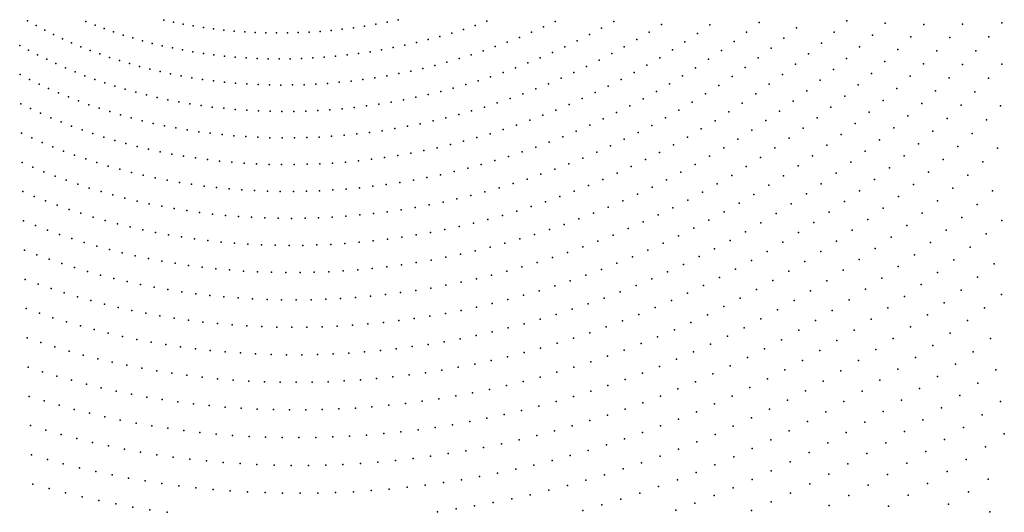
# Model space of a CAD drawing. Header units: metres. Extents: x -51 to 51, y -51 to 51.
# Tile 17 of 46: x 0.01 to 12.69, y -12.72 to -6.37. Entities that reach past the tile are written whole.
import ezdxf

# ---------------------------------------------------------------- set-up
doc = ezdxf.new("R2010")
doc.units = ezdxf.units.M
for name, color, linetype in [('CLASS_2_GROUND', 7, 'CONTINUOUS'), ('CLASS_3_LOW_VEGETATION', 7, 'CONTINUOUS'), ('CLASS_4_MED_VEGETATION', 7, 'CONTINUOUS')]:
    doc.layers.add(name, color=color, linetype=linetype)

msp = doc.modelspace()

# ---------------------------------------------------------------- linework, layer by layer
at = {"layer": 'CLASS_2_GROUND'}
for p in [(0.107618, -6.387094, 53.879997), (0.21743, -6.447335, 54.509998), (0.85998, -6.394431, 54.52), (0.976741, -6.441367, 55.149998), (1.861907, -6.375693, 56.419998), (1.987441, -6.403679, 57.049999), (2.114435, -6.429229, 57.68), (2.243238, -6.452166, 58.309998), (0.328906, -6.505692, 55.139999), (0.442404, -6.562104, 55.77), (1.09532, -6.486167, 55.779999), (1.216075, -6.528709, 56.41), (1.338172, -6.569088, 57.039997), (2.373014, -6.472715, 58.939999), (2.504108, -6.490708, 59.57), (2.63647, -6.506107, 60.199997), (2.770049, -6.518874, 60.829998), (2.905194, -6.528795, 61.459999), (3.041055, -6.536181, 62.09), (0.006337, -6.701997, 57.02), (0.55789, -6.616522, 56.399998), (0.675327, -6.668894, 57.029999), (0.79509, -6.719121, 57.66), (1.461965, -6.607189, 57.669998), (1.587413, -6.642968, 58.299999), (1.714472, -6.676379, 58.93), (1.843507, -6.707266, 59.559998), (0.120059, -6.763935, 57.649998), (0.235864, -6.823925, 58.279999), (0.916324, -6.767244, 58.289997), (1.039397, -6.813173, 58.919998), (1.973655, -6.735803, 60.189999), (2.105277, -6.761844, 60.82), (2.238327, -6.785347, 61.449997), (2.372754, -6.806269, 62.079998), (0.354138, -6.881894, 58.91), (0.47401, -6.937827, 59.539997), (1.164269, -6.856859, 59.549999), (1.2909, -6.898253, 60.18), (1.41967, -6.937226, 60.809998), (1.549693, -6.973893, 61.439999), (0.013067, -7.078988, 60.789997), (0.59586, -6.991655, 60.169998), (0.719651, -7.043331, 60.799999), (0.845346, -7.092802, 61.43), (1.681345, -7.008133, 62.07), (0.133179, -7.140759, 61.419998), (0.25537, -7.200474, 62.049999), (0.973339, -7.139962, 62.059998)]:
    msp.add_point(p, dxfattribs=at)
at = {"layer": 'CLASS_3_LOW_VEGETATION'}
for p in [(4.449638, -6.453731, 68.389999), (4.594071, -6.429317, 69.019997), (4.738929, -6.401857, 69.650002), (4.884151, -6.37133, 70.279999), (5.873371, -6.445302, 77.199997), (6.024045, -6.391556, 77.830002), (6.753122, -6.465225, 83.489998), (6.907029, -6.393645, 84.119995), (7.660374, -6.393683, 89.779999), (8.273834, -6.433898, 94.809998), (8.898358, -6.439524, 99.839996), (9.533029, -6.408787, 104.869995), (10.663071, -6.387788, 114.299995), (11.155873, -6.41743, 118.699997), (11.652947, -6.431557, 123.099998), (3.177976, -6.54083, 62.719997), (3.315905, -6.542706, 63.349998), (3.454786, -6.541778, 63.98), (3.594963, -6.537796, 64.610001), (3.73558, -6.531158, 65.239998), (3.87698, -6.521626, 65.869995), (4.019105, -6.50917, 66.5), (4.161898, -6.493765, 67.129997), (4.305693, -6.475121, 67.760002), (5.421057, -6.587117, 75.309998), (5.571811, -6.543069, 75.939995), (5.722605, -6.495802, 76.57), (6.598774, -6.533451, 82.860001), (7.347262, -6.563508, 88.519997), (7.504185, -6.480311, 89.150002), (8.11509, -6.532996, 94.18), (8.738498, -6.550335, 99.209999), (9.371921, -6.532603, 104.239998), (10.014425, -6.47801, 109.269997), (10.501146, -6.532124, 113.669998), (10.992802, -6.570963, 118.07), (11.489006, -6.594373, 122.469994), (4.969268, -6.7004, 73.419998), (5.119518, -6.665926, 74.049995), (5.270001, -6.628282, 74.68), (6.133351, -6.718438, 80.970001), (6.288619, -6.660246, 81.599998), (6.443649, -6.598721, 82.229996), (7.031497, -6.719608, 87.259995), (7.189677, -6.643273, 87.889999), (7.795572, -6.719697, 92.919998), (7.955777, -6.628095, 93.549995), (8.577035, -6.658127, 98.579994), (9.209361, -6.652818, 103.610001), (9.851452, -6.610855, 108.639999), (10.336577, -6.6741, 113.040001), (10.826912, -6.722167, 117.439995), (2.508928, -6.824421, 62.709999), (2.645965, -6.840061, 63.34), (4.07579, -6.84202, 69.639999), (4.223319, -6.826149, 70.269997), (4.371456, -6.807237, 70.900002), (4.52014, -6.785259, 71.529999), (4.669723, -6.759908, 72.159996), (4.819315, -6.731719, 72.790001), (5.822382, -6.824861, 79.709999), (5.977917, -6.773306, 80.339996), (6.87238, -6.792935, 86.629997), (7.634548, -6.807798, 92.290001), (8.414846, -6.761834, 97.949997), (9.046254, -6.768315, 102.979996), (9.686861, -6.740055, 108.009995), (10.17022, -6.812393, 112.409996), (11.322072, -6.754892, 121.839996), (2.784229, -6.853005, 63.969997), (2.923669, -6.863218, 64.599998), (3.064231, -6.870664, 65.229996), (3.20628, -6.875112, 65.860001), (3.348924, -6.876911, 66.489998), (3.492526, -6.875843, 67.119995), (3.637029, -6.871873, 67.75), (3.782377, -6.864974, 68.379997), (3.92893, -6.854876, 69.010002), (5.355419, -6.960103, 77.82), (5.510856, -6.918417, 78.449997), (5.666394, -6.87346, 79.080002), (6.553681, -6.928466, 85.369995), (6.713222, -6.862409, 86), (7.309908, -6.973942, 91.029999), (7.472778, -6.892398, 91.659996), (8.087395, -6.958564, 96.689995), (8.251609, -6.861981, 97.32), (8.881036, -6.881311, 102.349998), (9.521566, -6.864433, 107.379997), (10.003004, -6.945762, 111.779999), (10.659063, -6.869653, 116.809998), (11.153005, -6.911666, 121.209999), (1.814581, -7.039901, 62.699997), (1.949355, -7.069152, 63.329998), (2.086052, -7.095717, 63.959999), (4.735545, -7.094754, 75.299995), (4.889931, -7.065991, 75.93), (5.045106, -7.033722, 76.559998), (5.200146, -6.998531, 77.189995), (6.233733, -7.050354, 84.110001), (6.393828, -6.991111, 84.739998), (7.146856, -7.051528, 90.400002), (7.92228, -7.051577, 96.059998), (8.547868, -7.09534, 101.089996), (8.71502, -6.990138, 101.720001), (9.18588, -7.103391, 106.119995), (9.353983, -6.986317, 106.75), (9.833322, -7.076653, 111.149994), (10.490191, -7.01212, 116.18), (10.982749, -7.063329, 120.579994), (11.480289, -7.099223, 124.979996), (1.102722, -7.184871, 62.689999), (1.233887, -7.227431, 63.32), (2.22376, -7.119802, 64.589996), (2.362861, -7.141245, 65.220001), (2.503304, -7.160007, 65.849998), (2.64504, -7.176049, 66.479996), (2.788453, -7.189162, 67.110001), (2.932616, -7.199642, 67.739998), (3.07791, -7.207291, 68.369995), (3.224283, -7.212073, 69), (3.371679, -7.213956, 69.629997), (3.52048, -7.212691, 70.260002), (3.66975, -7.208666, 70.889999), (3.81987, -7.201646, 71.519997), (3.970782, -7.1916, 72.150002), (4.122427, -7.178502, 72.779999), (4.27518, -7.162062, 73.409996), (4.428107, -7.142765, 74.040001), (4.581582, -7.120337, 74.669998), (5.752237, -7.208124, 82.220001), (5.912652, -7.159035, 82.849998), (6.07303, -7.106576, 83.479996), (6.819232, -7.196213, 89.139999), (6.983274, -7.125617, 89.769997), (7.589192, -7.227349, 94.799995), (7.755898, -7.141491, 95.43), (8.379655, -7.196909, 100.459999), (9.015612, -7.217906, 105.489998), (9.662965, -7.202627, 110.519997), (10.318678, -7.152127, 115.549995), (10.809674, -7.212557, 119.949997), (0.379605, -7.25808, 62.68), (0.506293, -7.313497, 63.309998), (1.36679, -7.267593, 63.949997), (1.501387, -7.305314, 64.580002), (1.638083, -7.340445, 65.209999), (5.270998, -7.335644, 80.330002), (5.431567, -7.296253, 80.959999), (5.591854, -7.253859, 81.589996), (6.489605, -7.327343, 87.879997), (6.654802, -7.263321, 88.509995), (7.421804, -7.309633, 94.169998), (8.210011, -7.295343, 99.829994), (8.844106, -7.32871, 104.860001), (9.490265, -7.326049, 109.889999), (10.146331, -7.287116, 114.919998), (10.635603, -7.356668, 119.32), (11.305929, -7.257769, 124.349998), (0.020476, -7.455972, 64.559998), (0.634507, -7.366725, 63.939999), (0.764651, -7.417693, 64.57), (0.896685, -7.466349, 65.199997), (1.775936, -7.373135, 65.839996), (1.915346, -7.403246, 66.470001), (2.056265, -7.430739, 67.099998), (2.198644, -7.455568, 67.729996), (2.342889, -7.477551, 68.360001), (4.474693, -7.482022, 77.18), (4.633467, -7.459018, 77.809998), (4.792275, -7.433064, 78.439995), (4.951509, -7.403865, 79.07), (5.111105, -7.371398, 79.699997), (6.15943, -7.444171, 86.619995), (6.324606, -7.387489, 87.25), (7.085269, -7.463487, 92.909996), (7.253805, -7.388344, 93.540001), (7.868939, -7.480258, 98.57), (8.039893, -7.389623, 99.199997), (8.67235, -7.434735, 104.229996), (9.316165, -7.445707, 109.259995), (9.971464, -7.419566, 114.290001), (11.130405, -7.411105, 123.719994), (0.146978, -7.517564, 65.189995), (0.275555, -7.576991, 65.82), (1.030568, -7.512644, 65.830002), (1.166718, -7.55646, 66.459999), (1.304173, -7.597882, 67.089996), (2.488037, -7.496924, 68.989998), (2.634493, -7.513515, 69.619995), (2.782202, -7.527282, 70.25), (2.931112, -7.538192, 70.879997), (3.081628, -7.546018, 71.510002), (3.232774, -7.551091, 72.139999), (3.384953, -7.5532, 72.769997), (3.538108, -7.55231, 73.400002), (3.692182, -7.548391, 74.029999), (3.847575, -7.541176, 74.659996), (4.003307, -7.531094, 75.290001), (4.159779, -7.517893, 75.919998), (4.316928, -7.501544, 76.549995), (5.663064, -7.593909, 84.729996), (5.828821, -7.547195, 85.360001), (5.994144, -7.497402, 85.989998), (6.746411, -7.603497, 91.650002), (6.91581, -7.535488, 92.279999), (7.697222, -7.567247, 97.939995), (8.498616, -7.538113, 103.599998), (9.141666, -7.560472, 108.629997), (9.79503, -7.548202, 113.659996), (10.458837, -7.49826, 118.689995), (10.952009, -7.561944, 123.089996), (0.406169, -7.634203, 66.449997), (0.538783, -7.689147, 67.080002), (1.443346, -7.636802, 67.720001), (1.584191, -7.673172, 68.349998), (1.726663, -7.706947, 68.979996), (1.871186, -7.737971, 69.610001), (5.168035, -7.712593, 82.839996), (5.332833, -7.676412, 83.470001), (5.497866, -7.636857, 84.099998), (6.406724, -7.728869, 90.389999), (6.576693, -7.667954, 91.019997), (7.351323, -7.730736, 96.68), (7.524816, -7.650589, 97.309998), (8.149146, -7.732669, 102.339996), (8.324807, -7.636742, 102.970001), (8.965012, -7.672586, 108), (9.618044, -7.671834, 113.029999), (10.280334, -7.635993, 118.059998), (10.771705, -7.708885, 122.459999), (0.028086, -7.83295, 68.330002), (0.673829, -7.741731, 67.709999), (0.810325, -7.791978, 68.339996), (0.948697, -7.839808, 68.970001), (2.016767, -7.766417, 70.239998), (2.163828, -7.792138, 70.869995), (2.312318, -7.815094, 71.5), (2.462185, -7.835242, 72.129997), (2.613857, -7.852385, 72.760002), (4.187341, -7.860217, 79.059998), (4.349365, -7.84385, 79.689995), (4.512014, -7.824242, 80.32), (4.675222, -7.801367, 80.949997), (4.838926, -7.775201, 81.580002), (5.003535, -7.745417, 82.209999), (6.065843, -7.84048, 89.129997), (6.236578, -7.786251, 89.759995), (7.177755, -7.806784, 96.049995), (7.973109, -7.824371, 101.709999), (8.788139, -7.779832, 107.369995), (9.438727, -7.79282, 112.399994), (10.101123, -7.768616, 117.43), (10.590532, -7.850614, 121.829994), (0.161455, -7.89435, 68.959999), (0.296417, -7.953479, 69.589996), (1.088904, -7.88517, 69.599998), (1.2309, -7.928015, 70.229996), (1.375127, -7.968214, 70.860001), (2.76632, -7.866791, 73.389999), (2.92, -7.878274, 74.019997), (3.07484, -7.886798, 74.650002), (3.230785, -7.892326, 75.279999), (3.388259, -7.894618, 75.909996), (3.546239, -7.894042, 76.540001), (3.705151, -7.890372, 77.169998), (3.864931, -7.883573, 77.799995), (4.025522, -7.873616, 78.43), (5.555115, -7.981032, 87.239998), (5.72528, -7.937666, 87.869995), (5.895545, -7.890821, 88.5), (6.829289, -7.947972, 94.790001), (7.00372, -7.879193, 95.419998), (7.795821, -7.912829, 101.079994), (8.429327, -7.985096, 106.110001), (8.609241, -7.884369, 106.739998), (9.259045, -7.908821, 111.769997), (9.919402, -7.898599, 116.799995), (10.406673, -7.989717, 121.199997), (0.433411, -8.010283, 70.220001), (0.572397, -8.064713, 70.849998), (0.713332, -8.116715, 71.479996), (1.520568, -8.005877, 71.489998), (1.667659, -8.040886, 72.119995), (1.816353, -8.073196, 72.75), (1.966599, -8.102761, 73.379997), (5.045413, -8.090738, 85.349998), (5.214869, -8.057714, 85.979996), (5.385119, -8.020936, 86.610001), (6.479042, -8.075063, 93.529999), (6.654537, -8.013127, 94.159996), (7.440195, -8.077613, 99.82), (7.618317, -7.997079, 100.449997), (8.249465, -8.081004, 105.479996), (9.077156, -8.022109, 111.139999), (9.737164, -8.023486, 116.169998), (0.03683, -8.209918, 72.099998), (0.856673, -8.166189, 72.110001), (1.001383, -8.21318, 72.739998), (2.118843, -8.129411, 74.010002), (2.272043, -8.153351, 74.639999), (2.426641, -8.17442, 75.269997), (2.582584, -8.192579, 75.900002), (2.739816, -8.20779, 76.529999), (2.898785, -8.219836, 77.159996), (3.058431, -8.229025, 77.790001), (3.219198, -8.235153, 78.419998), (3.381028, -8.238185, 79.049995), (3.543862, -8.238087, 79.68), (3.708142, -8.234601, 80.309998), (3.872804, -8.228137, 80.939995), (4.038287, -8.218449, 81.57), (4.20453, -8.205506, 82.199997), (4.37147, -8.189281, 82.830002), (4.539543, -8.169473, 83.459999), (4.707685, -8.146594, 84.089996), (4.87633, -8.120357, 84.720001), (5.95324, -8.238072, 91.639999), (6.128566, -8.18732, 92.269997), (6.303857, -8.132988, 92.900002), (7.082397, -8.22754, 98.559998), (7.26153, -8.154431, 99.189995), (8.06777, -8.174126, 104.849998), (8.710943, -8.235995, 109.879997), (8.894095, -8.131524, 110.509995), (9.552545, -8.145663, 115.540001), (10.222139, -8.123615, 120.57), (10.713603, -8.209003, 124.969994), (0.176106, -8.271126, 72.729996), (0.317958, -8.329934, 73.360001), (1.147911, -8.257594, 73.369995), (1.296213, -8.299388, 74), (1.446239, -8.338511, 74.629997), (5.427242, -8.369329, 89.75), (5.602255, -8.329237, 90.379997), (5.777949, -8.285259, 91.009995), (6.722505, -8.363064, 97.299995), (6.90236, -8.297366, 97.93), (7.703128, -8.347977, 103.589996), (7.886301, -8.262467, 104.220001), (8.525782, -8.337667, 109.25), (9.366586, -8.263906, 114.909996), (10.035046, -8.254811, 119.939995), (10.5243, -8.349341, 124.339996), (0.461331, -8.386321, 73.989998), (0.606687, -8.440224, 74.619995), (0.753983, -8.491592, 75.25), (1.598455, -8.374822, 75.259995), (1.75179, -8.408458, 75.889999), (1.906703, -8.439289, 76.519997), (2.063142, -8.467271, 77.150002), (2.221056, -8.492361, 77.779999), (4.729791, -8.495047, 87.229996), (4.903939, -8.4686, 87.860001), (5.078015, -8.438991, 88.489998), (5.252472, -8.405909, 89.119995), (6.362125, -8.483406, 96.040001), (6.542403, -8.425074, 96.669998), (7.519326, -8.429671, 102.959999), (8.340711, -8.43443, 108.619995), (8.992013, -8.487458, 113.649994), (9.180393, -8.377087, 114.279999), (9.846448, -8.382018, 119.309998), (10.333323, -8.485641, 123.709999), (0.046252, -8.586876, 75.869995), (0.903175, -8.540376, 75.879997), (1.054742, -8.586462, 76.509995), (2.380911, -8.514374, 78.409996), (2.541614, -8.533546, 79.040001), (2.703628, -8.549707, 79.669998), (2.866898, -8.562816, 80.299995), (3.031365, -8.572834, 80.93), (3.197497, -8.579531, 81.559998), (3.364186, -8.583253, 82.189995), (3.531896, -8.583778, 82.82), (3.700567, -8.581074, 83.449997), (3.870138, -8.575109, 84.080002), (4.041068, -8.565607, 84.709999), (4.212248, -8.553019, 85.339996), (4.384139, -8.537081, 85.970001), (4.556675, -8.517765, 86.599998), (6.000811, -8.589457, 94.779999), (6.181746, -8.538074, 95.409996), (7.151188, -8.580758, 101.699997), (7.335492, -8.507107, 102.329994), (7.966027, -8.618359, 107.360001), (8.153761, -8.528341, 107.989998), (8.803583, -8.592796, 113.019997), (9.466119, -8.623261, 118.049995), (9.657467, -8.504045, 118.68), (10.141809, -8.616648, 123.079994), (0.191918, -8.647871, 76.5), (0.339645, -8.706378, 77.129997), (1.207591, -8.629921, 77.139999), (1.362195, -8.67065, 77.769997), (1.518506, -8.708602, 78.400002), (1.676474, -8.743731, 79.029999), (5.460103, -8.720712, 92.889999), (5.640179, -8.68057, 93.519997), (5.820439, -8.636825, 94.150002), (6.78148, -8.716736, 100.439995), (6.966494, -8.650632, 101.07), (7.778653, -8.703534, 106.729996), (8.613097, -8.695268, 112.389999), (9.274577, -8.737322, 117.419998), (9.947749, -8.744846, 122.449997), (0.489927, -8.762315, 77.759995), (0.641653, -8.81568, 78.389999), (0.79531, -8.866403, 79.019997), (1.836584, -8.775884, 79.659996), (1.997714, -8.805224, 80.290001), (2.160344, -8.831613, 80.919998), (2.32442, -8.855004, 81.549995), (2.489888, -8.875359, 82.18), (4.564348, -8.868337, 89.739998), (4.742475, -8.845922, 90.369995), (4.921127, -8.820006, 91), (5.10024, -8.79057, 91.629997), (5.280279, -8.757269, 92.259995), (6.410257, -8.838061, 99.18), (6.596223, -8.779078, 99.809998), (7.401074, -8.863257, 105.470001), (7.589597, -8.785791, 106.099998), (8.421672, -8.793773, 111.759995), (9.080802, -8.848508, 116.790001), (9.753346, -8.867771, 121.82), (0.056354, -8.963823, 79.639999), (0.95085, -8.914433, 79.650002), (1.108227, -8.959723, 80.279999), (1.267941, -9.002145, 80.909996), (2.657234, -8.892472, 82.809998), (2.825317, -8.906623, 83.439995), (2.99462, -8.917618, 84.07), (3.165084, -8.925422, 84.699997), (3.33665, -8.929997, 85.330002), (3.509803, -8.931098, 85.959999), (3.68339, -8.929106, 86.589996), (3.857893, -8.923785, 87.220001), (4.033252, -8.915107, 87.849998), (4.2094, -8.903037, 88.479996), (4.386816, -8.887281, 89.110001), (5.853682, -8.991432, 97.290001), (6.039182, -8.944024, 97.919998), (6.22473, -8.892905, 98.549995), (7.211004, -8.937767, 104.839996), (8.037416, -8.977886, 110.5), (8.230472, -8.887301, 111.129997), (8.885928, -8.955654, 116.159996), (9.556533, -8.987817, 121.189995), (0.208408, -9.024594, 80.269997), (0.362519, -9.082768, 80.900002), (1.428847, -9.041799, 81.540001), (1.591441, -9.078568, 82.169998), (1.75567, -9.112411, 82.799995), (5.297641, -9.111894, 95.400002), (5.482565, -9.075522, 96.029999), (5.668304, -9.035148, 96.659996), (6.830858, -9.074335, 103.579994), (7.020537, -9.008402, 104.209999), (7.844764, -9.063545, 109.869995), (8.69114, -9.057698, 115.529999), (9.358458, -9.103759, 120.559998), (0.518644, -9.138294, 81.529999), (0.677297, -9.191079, 82.159996), (0.837312, -9.241145, 82.790001), (1.921483, -9.143279, 83.43), (2.089385, -9.171004, 84.059998), (2.258203, -9.195786, 84.689995), (2.428439, -9.217468, 85.32), (2.600037, -9.236008, 85.949997), (2.772939, -9.251366, 86.580002), (4.19698, -9.254816, 91.619995), (4.378864, -9.239923, 92.25), (4.561425, -9.221516, 92.879997), (4.745157, -9.199277, 93.509995), (4.928868, -9.173749, 94.139999), (5.113052, -9.144629, 94.769997), (6.258482, -9.250837, 101.689995), (6.449202, -9.195957, 102.32), (6.639833, -9.137267, 102.949997), (7.455474, -9.224924, 108.610001), (7.650392, -9.146217, 109.239998), (8.297775, -9.250799, 114.269997), (8.494322, -9.15678, 114.899994), (9.160326, -9.214472, 119.93), (9.838915, -9.237844, 124.959999), (0.067134, -9.340759, 83.409996), (0.999199, -9.28841, 83.419998), (1.162909, -9.332828, 84.049995), (1.328391, -9.374349, 84.68), (2.947651, -9.263326, 87.209999), (3.122984, -9.272197, 87.839996), (3.299441, -9.277775, 88.470001), (3.476961, -9.280025, 89.099998), (3.655483, -9.278911, 89.729996), (3.835507, -9.274168, 90.360001), (4.01584, -9.26622, 90.989998), (5.876504, -9.349575, 100.43), (6.067749, -9.301918, 101.059998), (7.065457, -9.369608, 107.349998), (7.261224, -9.298787, 107.979996), (8.099332, -9.341805, 113.639999), (8.959987, -9.322207, 119.299995), (9.637689, -9.357374, 124.329994), (0.225576, -9.401295, 84.040001), (0.386071, -9.459125, 84.669998), (1.496169, -9.412834, 85.309998), (1.665043, -9.448412, 85.939995), (1.835532, -9.480954, 86.57), (2.007581, -9.510417, 87.199997), (5.115856, -9.501247, 97.909996), (5.305566, -9.468912, 98.540001), (5.495625, -9.432869, 99.169998), (5.685962, -9.393096, 99.799995), (6.674222, -9.498612, 106.089996), (6.87053, -9.435647, 106.720001), (7.701593, -9.510738, 112.379997), (7.900191, -9.428764, 113.009995), (8.759781, -9.424751, 118.669998), (9.434074, -9.47392, 123.699997), (0.548573, -9.514199, 85.299995), (0.713033, -9.566464, 85.93), (0.879989, -9.615818, 86.559998), (2.181134, -9.536757, 87.830002), (2.356719, -9.559791, 88.459999), (2.533113, -9.579751, 89.089996), (2.710837, -9.596465, 89.720001), (2.889834, -9.609896, 90.349998), (3.070042, -9.620003, 90.979996), (3.251988, -9.626552, 91.610001), (3.434434, -9.629893, 92.239998), (3.617905, -9.629805, 92.869995), (3.802336, -9.626253, 93.5), (3.987663, -9.619206, 94.129997), (4.174406, -9.608378, 94.759995), (4.361324, -9.594237, 95.389999), (4.548939, -9.576511, 96.019997), (4.737182, -9.555174, 96.650002), (4.925984, -9.530198, 97.279999), (6.282379, -9.612024, 104.829994), (6.477756, -9.557657, 105.459999), (7.501305, -9.589633, 111.75), (8.354371, -9.619645, 117.409996), (8.557503, -9.524262, 118.040001), (9.230452, -9.585145, 123.07), (0.078, -9.717688, 87.18), (1.048222, -9.662309, 87.189995), (1.218263, -9.705842, 87.82), (1.390061, -9.746371, 88.449997), (5.694191, -9.753493, 102.939995), (5.890528, -9.70995, 103.57), (6.085827, -9.663287, 104.199997), (7.100617, -9.734457, 110.489998), (7.301737, -9.663602, 111.119995), (8.151653, -9.709904, 116.779999), (9.02458, -9.693323, 122.439995), (0.243423, -9.77797, 87.809998), (0.410301, -9.835446, 88.439995), (0.579179, -9.890056, 89.07), (1.563562, -9.783851, 89.079994), (1.739312, -9.818129, 89.709999), (1.916058, -9.84936, 90.339996), (2.094341, -9.877406, 90.970001), (4.913543, -9.888522, 100.419998), (5.107972, -9.860511, 101.049995), (5.302838, -9.828741, 101.68), (5.498668, -9.792856, 102.309998), (6.698753, -9.863297, 109.229996), (6.899195, -9.801291, 109.860001), (7.743085, -9.879138, 115.519997), (7.947072, -9.797055, 116.149994), (8.817696, -9.797297, 121.809998), (0.750006, -9.941751, 89.699997), (0.922732, -9.990479, 90.329994), (2.274104, -9.902225, 91.599998), (2.455288, -9.923775, 92.229996), (2.63844, -9.941853, 92.860001), (2.822289, -9.956731, 93.489998), (3.007377, -9.968222, 94.119995), (3.193643, -9.976286, 94.75), (3.381024, -9.980887, 95.379997), (3.570065, -9.981776, 96.009995), (3.759481, -9.979339, 96.639999), (3.949818, -9.973338, 97.269997), (4.141007, -9.963743, 97.900002), (4.332983, -9.950521, 98.529999), (4.526282, -9.93337, 99.159996), (4.719623, -9.9128, 99.790001), (6.296329, -9.976246, 107.970001), (6.496966, -9.922149, 108.599998), (7.537372, -9.958069, 114.889999), (8.402445, -9.991594, 120.549995), (8.611091, -9.896012, 121.18), (0.090115, -10.094599, 90.949997), (1.097919, -10.036124, 90.959999), (1.27429, -10.078764, 91.589996), (1.452402, -10.118291, 92.220001), (5.692357, -10.116459, 106.079994), (5.892724, -10.074128, 106.709999), (6.094485, -10.027164, 107.339996), (7.125915, -10.102729, 113.629997), (7.331212, -10.032887, 114.259995), (8.194266, -10.081967, 119.919998), (0.261329, -10.154638, 91.579994), (0.435209, -10.211731, 92.209999), (0.610462, -10.265865, 92.839996), (1.6322, -10.154662, 92.849998), (1.813626, -10.18783, 93.479996), (1.997249, -10.217628, 94.110001), (2.181763, -10.244246, 94.739998), (2.367733, -10.267532, 95.369995), (4.691855, -10.272213, 102.93), (4.890291, -10.249088, 103.559998), (5.090508, -10.22156, 104.189995), (5.29118, -10.19018, 104.82), (5.490993, -10.155591, 105.449997), (6.713328, -10.2311, 112.369995), (6.919102, -10.169367, 113), (7.773508, -10.252149, 118.659996), (7.984187, -10.169161, 119.290001), (8.654968, -10.271813, 124.32), (8.867107, -10.172976, 124.949997), (0.787656, -10.316977, 93.470001), (0.966738, -10.365015, 94.099998), (2.555096, -10.287443, 96), (2.743793, -10.303939, 96.629997), (2.934391, -10.316804, 97.259995), (3.125568, -10.326344, 97.889999), (3.317888, -10.332354, 98.519997), (3.511287, -10.334801, 99.150002), (3.7057, -10.333648, 99.779999), (3.90169, -10.328626, 100.409996), (4.097927, -10.320166, 101.040001), (4.294976, -10.308011, 101.669998), (4.492766, -10.292131, 102.299995), (6.093068, -10.393692, 110.479996), (6.298978, -10.344042, 111.110001), (6.506181, -10.289602, 111.739998), (7.563572, -10.330014, 118.029999), (8.440751, -10.367444, 123.689995), (0.102908, -10.471495, 94.720001), (1.147655, -10.409929, 94.729996), (1.33099, -10.451591, 95.360001), (1.515414, -10.490107, 95.989998), (1.701506, -10.525357, 96.619995), (5.473742, -10.520172, 108.589996), (5.68038, -10.481765, 109.220001), (5.885996, -10.440082, 109.849998), (7.141249, -10.474202, 116.769997), (7.351949, -10.404637, 117.399994), (8.22578, -10.458785, 123.059998), (0.28051, -10.531266, 95.349998), (0.460149, -10.588007, 95.979996), (0.642422, -10.641626, 96.610001), (1.889207, -10.557298, 97.25), (2.078458, -10.585885, 97.879997), (2.269848, -10.610938, 98.509995), (2.462021, -10.632679, 99.139999), (2.655562, -10.65094, 99.769997), (4.449568, -10.652009, 105.439995), (4.653817, -10.633177, 106.07), (4.857393, -10.611062, 106.699997), (5.062819, -10.584478, 107.329994), (5.267433, -10.554609, 107.959999), (6.716563, -10.602613, 115.509995), (6.929003, -10.54049, 116.139999), (7.795213, -10.627655, 121.799995), (8.01143, -10.54486, 122.43), (0.825982, -10.692144, 97.239998), (1.011418, -10.739479, 97.869995), (2.850407, -10.665684, 100.400002), (3.046492, -10.676867, 101.029999), (3.244406, -10.684259, 101.659996), (3.442777, -10.688205, 102.290001), (3.642844, -10.688263, 102.919998), (3.842581, -10.685064, 103.549995), (4.04453, -10.677664, 104.18), (4.246014, -10.666993, 104.809998), (6.081495, -10.762643, 113.619995), (6.292724, -10.713649, 114.25), (6.505309, -10.65979, 114.879997), (7.362672, -10.779518, 120.540001), (7.579803, -10.705246, 121.169998), (0.116381, -10.848377, 98.489998), (0.300369, -10.907866, 99.119995), (1.198677, -10.783584, 98.5), (1.387701, -10.824409, 99.129997), (1.579097, -10.861815, 99.759995), (1.77148, -10.895934, 100.389999), (5.446249, -10.886703, 111.729996), (5.656862, -10.849867, 112.360001), (5.86908, -10.808298, 112.989998), (7.145202, -10.849524, 119.909996), (0.48639, -10.964217, 99.75), (0.674388, -11.017379, 100.379997), (1.965454, -10.926637, 101.019997), (2.160956, -10.953881, 101.650002), (2.357925, -10.977622, 102.279999), (2.556298, -10.997819, 102.909996), (2.756684, -11.014264, 103.540001), (2.958347, -11.027061, 104.169998), (3.980771, -11.035999, 107.32), (4.187329, -11.026709, 107.949997), (4.39603, -11.013042, 108.579994), (4.604111, -10.996018, 109.209999), (4.814188, -10.97451, 109.839996), (5.02484, -10.949027, 110.470001), (5.234663, -10.920184, 111.099998), (6.494267, -11.032485, 118.019997), (6.710912, -10.975969, 118.649994), (6.928807, -10.914432, 119.279999), (7.806897, -11.00638, 124.939995), (0.864984, -11.06725, 101.009995), (1.056774, -11.113872, 101.639999), (1.250373, -11.157154, 102.269997), (3.159873, -11.036558, 104.799995), (3.36389, -11.04197, 105.43), (3.567635, -11.044059, 106.059998), (3.773734, -11.041943, 106.689995), (6.058332, -11.134523, 116.759995), (6.276268, -11.085603, 117.389999), (7.363286, -11.157306, 123.68), (7.584613, -11.084469, 124.309998), (0.130532, -11.225242, 102.259995), (0.320907, -11.284438, 102.889999), (1.445723, -11.197054, 102.899994), (1.64345, -11.233418, 103.529999), (1.841437, -11.266507, 104.159996), (5.191564, -11.287313, 114.239998), (5.408448, -11.254949, 114.869995), (5.624339, -11.21915, 115.5), (5.841904, -11.178549, 116.129997), (7.140287, -11.226724, 123.049995), (0.514, -11.340358, 103.519997), (0.707679, -11.393044, 104.149994), (2.042368, -11.295848, 104.790001), (2.244809, -11.321599, 105.419998), (2.447311, -11.344016, 106.049995), (2.652576, -11.362485, 106.68), (2.857768, -11.377589, 107.309998), (3.065594, -11.388617, 107.939995), (3.2746, -11.395853, 108.57), (3.483326, -11.399686, 109.199997), (3.694484, -11.399259, 109.829994), (3.905221, -11.39541, 110.459999), (4.118249, -11.387182, 111.089996), (4.332105, -11.374993, 111.720001), (4.545328, -11.359367, 112.349998), (4.760619, -11.339193, 112.979996), (4.975134, -11.315581, 113.610001), (6.471586, -11.408244, 121.159996), (6.695044, -11.351759, 121.790001), (6.918429, -11.290966, 122.419998), (0.904662, -11.442294, 104.779999), (1.102103, -11.488257, 105.409996), (1.302742, -11.530641, 106.040001), (6.026178, -11.507619, 119.899994), (6.249534, -11.459675, 120.529999), (0.145361, -11.60209, 106.029999), (0.341412, -11.661004, 106.659996), (1.505122, -11.569509, 106.669998), (1.707765, -11.605019, 107.299995), (1.913436, -11.636735, 107.93), (2.119236, -11.665059, 108.559998), (5.13808, -11.655763, 117.379997), (5.358859, -11.625328, 118.009995), (5.581466, -11.590072, 118.639999), (5.8044, -11.550597, 119.269997), (0.540905, -11.716521, 107.290001), (0.742366, -11.76861, 107.919998), (2.327944, -11.689451, 109.189995), (2.538074, -11.710103, 109.82), (2.748127, -11.727311, 110.449997), (2.960897, -11.740391, 111.079994), (3.17345, -11.749998, 111.709999), (3.388586, -11.75535, 112.339996), (3.604799, -11.75677, 112.970001), (3.820584, -11.75469, 113.599998), (4.038738, -11.748172, 114.229996), (4.256321, -11.738141, 114.860001), (4.476124, -11.723555, 115.489998), (4.696639, -11.704877, 116.119995), (4.916365, -11.682679, 116.75), (6.439929, -11.785254, 124.299995), (6.668882, -11.729753, 124.93), (0.944295, -11.817332, 108.549995), (1.149509, -11.862434, 109.18), (1.355059, -11.904125, 109.809998), (5.983654, -11.882438, 123.040001), (6.212453, -11.835629, 123.669998), (0.160139, -11.97893, 109.799995), (0.364018, -12.037498, 110.43), (1.563782, -11.942049, 110.439995), (1.774167, -11.976301, 111.07), (1.984684, -12.007078, 111.699997), (2.198194, -12.033879, 112.329994), (4.847148, -12.050696, 119.889999), (5.074159, -12.025291, 120.519997), (5.30022, -11.996287, 121.149994), (5.528184, -11.962394, 121.779999), (5.755051, -11.92491, 122.409996), (0.568441, -12.092649, 111.059998), (0.776294, -12.144215, 111.689995), (2.411698, -12.05717, 112.959999), (2.628068, -12.076346, 113.589996), (2.845767, -12.091638, 114.220001), (3.063248, -12.103377, 114.849998), (3.283393, -12.110806, 115.479996), (3.503177, -12.114664, 116.110001), (3.725484, -12.114085, 116.739998), (3.948762, -12.109437, 117.369995), (4.17146, -12.101195, 118), (4.396459, -12.088339, 118.629997), (4.620731, -12.071882, 119.259995), (0.986046, -12.192192, 112.32), (1.196143, -12.236677, 112.949997), (1.409502, -12.277357, 113.579994), (0.177057, -12.355732, 113.57), (0.385833, -12.414006, 114.199997), (1.623068, -12.3145, 114.209999), (1.839777, -12.347692, 114.839996), (2.058065, -12.37706, 115.470001), (2.27635, -12.402836, 116.099998), (2.497587, -12.424451, 116.729996), (4.767441, -12.419394, 123.029999), (4.998241, -12.396272, 123.659996), (5.231106, -12.368249, 124.290001), (5.46444, -12.335881, 124.919998), (0.59813, -12.468662, 114.829994), (0.810852, -12.51977, 115.459999), (2.718679, -12.442448, 117.360001), (2.942591, -12.456146, 117.989998), (3.167733, -12.465815, 118.619995), (3.392511, -12.471828, 119.25), (3.619897, -12.473352, 119.879997), (3.846771, -12.471206, 120.509995), (4.076104, -12.464445, 121.139999), (4.306298, -12.45348, 121.769997), (4.535756, -12.438832, 122.399994), (1.026985, -12.567107, 116.089996), (1.244944, -12.610699, 116.719994), (1.463119, -12.650673, 117.349998), (1.684528, -12.686654, 117.979996), (1.906012, -12.718981, 118.610001)]:
    msp.add_point(p, dxfattribs=at)
at = {"layer": 'CLASS_4_MED_VEGETATION'}
for p in [(12.153897, -6.430031, 127.5), (12.658323, -6.41272, 131.899994), (12.493481, -6.594322, 131.270004), (11.989365, -6.602205, 126.869995), (11.821664, -6.772123, 126.239998), (12.325294, -6.773716, 130.639999), (11.651656, -6.938274, 125.610001), (12.154627, -6.949321, 130.009995), (12.66152, -6.944668, 134.410004), (11.982427, -7.119643, 129.37999), (12.488766, -7.124439, 133.779999), (11.807056, -7.287597, 128.75), (12.312664, -7.301886, 133.149994), (11.630353, -7.450251, 128.119995), (12.135058, -7.473947, 132.520004), (12.64413, -7.482036, 136.919998), (11.450599, -7.61044, 127.489998), (11.954225, -7.643577, 131.889999), (12.462495, -7.661193, 136.289993), (11.268766, -7.766694, 126.860001), (11.771135, -7.809242, 131.259995), (12.278428, -7.836362, 135.660004), (11.085899, -7.917636, 126.229996), (11.586847, -7.969502, 130.62999), (10.900168, -8.065975, 125.599998), (12.09299, -8.006036, 135.029999), (12.603944, -8.027071, 139.429993), (11.399514, -8.127183, 130), (11.90433, -8.173159, 134.399994), (12.414234, -8.203732, 138.800003), (11.211184, -8.279452, 129.369995), (11.714506, -8.334778, 133.770004), (11.019936, -8.429051, 128.73999), (11.521584, -8.493748, 133.139999), (12.223186, -8.374797, 138.169998), (10.826845, -8.574566, 128.110001), (12.028863, -8.543242, 137.539993), (12.541393, -8.577359, 141.940002), (10.633058, -8.714678, 127.479996), (11.326645, -8.648591, 132.509995), (11.83235, -8.707526, 136.910004), (12.343578, -8.751185, 141.309998), (10.436547, -8.85199, 126.849998), (11.13085, -8.79793, 131.87999), (11.634811, -8.866202, 136.279999), (10.23954, -8.983915, 126.219994), (10.93215, -8.944481, 131.25), (12.144571, -8.919308, 140.679993), (12.659745, -8.957061, 145.080002), (10.039941, -9.112963, 125.589996), (10.732797, -9.085533, 130.619995), (11.434192, -9.022112, 135.649994), (11.942301, -9.084686, 140.050003), (12.456096, -9.132016, 144.449997), (10.530672, -9.223717, 129.98999), (11.232756, -9.172417, 135.020004), (11.739046, -9.244358, 139.419998), (10.326954, -9.357678, 129.360001), (11.028368, -9.319863, 134.389999), (12.251298, -9.301165, 143.819992), (10.122882, -9.486168, 128.729996), (10.822215, -9.463037, 133.759995), (11.532661, -9.40119, 138.789993), (12.043184, -9.467497, 143.190002), (9.916244, -9.611671, 128.099991), (10.615556, -9.600623, 133.12999), (11.32434, -9.553702, 138.160004), (11.83296, -9.629466, 142.559998), (12.55956, -9.51859, 147.589996), (9.709452, -9.73173, 127.469994), (10.406148, -9.735226, 132.5), (11.115351, -9.700515, 137.529999), (12.347705, -9.690132, 146.959991), (9.500229, -9.848732, 126.839996), (10.196435, -9.864263, 131.869995), (10.903433, -9.844352, 136.899994), (11.621905, -9.785631, 141.929993), (12.134852, -9.855763, 146.330002), (9.289835, -9.961457, 126.209999), (9.984114, -9.990238, 131.23999), (10.691056, -9.982508, 136.270004), (11.407741, -9.938832, 141.300003), (11.918706, -10.018453, 145.699997), (12.653816, -9.910717, 150.729996), (9.079581, -10.068792, 125.579994), (9.770455, -10.111872, 130.610001), (10.475888, -10.117603, 135.639999), (11.192957, -10.086239, 140.669998), (12.435961, -10.083009, 150.099991), (9.556795, -10.227985, 129.979996), (10.259216, -10.248292, 135.009995), (10.975201, -10.230592, 140.039993), (11.701779, -10.175237, 145.069992), (12.217155, -10.24929, 149.470001), (9.340734, -10.340934, 129.349991), (10.042396, -10.373338, 134.37999), (10.755772, -10.370481, 139.410004), (11.481696, -10.328979, 144.440002), (9.124871, -10.448403, 128.720001), (9.822995, -10.49521, 133.75), (10.536041, -10.504604, 138.779999), (11.259769, -10.478205, 143.809998), (11.995011, -10.412548, 148.839996), (12.51478, -10.481092, 153.23999), (8.68772, -10.652514, 127.459999), (8.906751, -10.552644, 128.089996), (9.603647, -10.61147, 133.119995), (10.31355, -10.63555, 138.149994), (11.037385, -10.621548, 143.179993), (11.77085, -10.571241, 148.209991), (12.288652, -10.649377, 152.610001), (8.469179, -10.746978, 126.829994), (9.381863, -10.724489, 132.48999), (10.090964, -10.76076, 137.520004), (10.812056, -10.761715, 142.550003), (11.54607, -10.723938, 147.580002), (8.248597, -10.838131, 126.199997), (9.15901, -10.833058, 131.860001), (9.86576, -10.882717, 136.889999), (10.58648, -10.896022, 141.919998), (11.318162, -10.873466, 146.949997), (12.06174, -10.811555, 151.979996), (12.584024, -10.884181, 156.37999), (8.028693, -10.923934, 125.57), (8.711791, -11.035774, 130.599991), (8.936509, -10.936085, 131.229996), (9.639324, -11.000151, 136.259995), (10.358106, -11.027072, 141.289993), (11.089853, -11.017015, 146.319992), (11.831515, -10.970575, 151.349991), (8.487621, -11.129973, 129.970001), (9.413102, -11.111908, 135.62999), (10.128334, -11.15353, 140.660004), (10.85856, -11.157304, 145.690002), (11.600728, -11.123502, 150.720001), (12.35175, -11.052823, 155.75), (8.261381, -11.220782, 129.339996), (9.184483, -11.220308, 135), (9.898631, -11.274179, 140.029999), (11.366775, -11.273177, 150.089996), (12.118751, -11.215261, 155.119995), (7.80846, -11.388101, 128.080002), (8.034501, -11.307141, 128.709991), (8.956275, -11.323078, 134.369995), (9.666348, -11.391459, 139.399994), (10.625702, -11.29294, 145.059998), (11.882398, -11.374457, 154.48999), (12.643554, -11.29207, 159.519989), (7.353704, -11.537771, 126.82), (7.58057, -11.465601, 127.449997), (8.494572, -11.517248, 133.110001), (8.725821, -11.422432, 133.73999), (9.434341, -11.502971, 138.770004), (10.392764, -11.422641, 144.429993), (11.131085, -11.418139, 149.459991), (11.644135, -11.528884, 153.860001), (12.405066, -11.460917, 158.889999), (7.125141, -11.606443, 126.189995), (8.264034, -11.60652, 132.479996), (9.199904, -11.611047, 138.139999), (9.921495, -11.66938, 143.169998), (10.157064, -11.54896, 143.800003), (10.895163, -11.557038, 148.830002), (12.164495, -11.624945, 158.259995), (6.896362, -11.670705, 125.559998), (7.799813, -11.772588, 131.220001), (8.03147, -11.692293, 131.849991), (8.964515, -11.714499, 137.509995), (9.683314, -11.786346, 142.539993), (10.656293, -11.692554, 148.199997), (11.405482, -11.67713, 153.229996), (11.923369, -11.782675, 157.62999), (12.691807, -11.706103, 162.660004), (7.332387, -11.921582, 129.959991), (7.56628, -11.849342, 130.589996), (8.492695, -11.906502, 136.25), (8.729707, -11.812263, 136.87999), (9.444021, -11.898612, 141.910004), (10.417408, -11.822042, 147.569992), (11.163698, -11.821993, 152.599991), (12.448471, -11.873449, 162.029999), (7.099682, -11.988454, 129.330002), (8.256462, -11.995111, 135.619995), (9.205173, -12.005049, 141.279999), (10.175727, -11.948064, 146.940002), (10.921744, -11.9607, 151.970001), (11.678928, -11.937029, 157), (12.201634, -12.037432, 161.399994), (6.39788, -12.164074, 127.439995), (6.632352, -12.109714, 128.069992), (6.865331, -12.051728, 128.699997), (7.779384, -12.160563, 134.360001), (8.018178, -12.080143, 134.98999), (8.96394, -12.107932, 140.649994), (9.93277, -12.069311, 146.309998), (10.67681, -12.095938, 151.339996), (11.43416, -12.085106, 156.369995), (5.696662, -12.299841, 125.549995), (5.930698, -12.258742, 126.18), (6.163469, -12.213985, 126.809998), (7.541661, -12.235461, 133.729996), (8.480542, -12.298543, 139.389999), (8.723356, -12.205043, 140.020004), (9.444897, -12.2963, 145.050003), (9.690116, -12.184592, 145.679993), (10.430433, -12.22633, 150.709991), (11.186226, -12.229712, 155.73999), (11.954309, -12.195019, 160.769989), (12.481834, -12.290203, 165.169998), (7.063836, -12.372519, 132.470001), (7.302117, -12.306713, 133.099991), (8.237064, -12.387338, 138.759995), (9.200189, -12.402093, 144.419998), (10.184213, -12.350621, 150.080002), (10.936679, -12.369407, 155.110001), (11.70363, -12.349139, 160.139999), (6.345375, -12.544464, 130.580002), (6.583862, -12.492214, 131.209991), (6.823888, -12.434647, 131.839996), (7.750013, -12.549893, 137.5), (7.994537, -12.470459, 138.12999), (8.953072, -12.504246, 143.789993), (9.935246, -12.471325, 149.449997), (10.68714, -12.502872, 154.479996), (11.451167, -12.498287, 159.509995), (12.228675, -12.453981, 164.539993), (5.627771, -12.675858, 128.690002), (5.867252, -12.636296, 129.319992), (6.105455, -12.592993, 129.949997), (7.506633, -12.623725, 136.869995), (8.705136, -12.601606, 143.160004), (9.686651, -12.585974, 148.819992), (10.434668, -12.632735, 153.849991), (11.198557, -12.641079, 158.87999), (11.973553, -12.612729, 163.910004), (5.388632, -12.710952, 128.059998), (7.261414, -12.693829, 136.23999), (8.458022, -12.693143, 142.529999), (9.435462, -12.69696, 148.190002), (12.503484, -12.712493, 168.309998)]:
    msp.add_point(p, dxfattribs=at)

doc.saveas('drawing.dxf')
